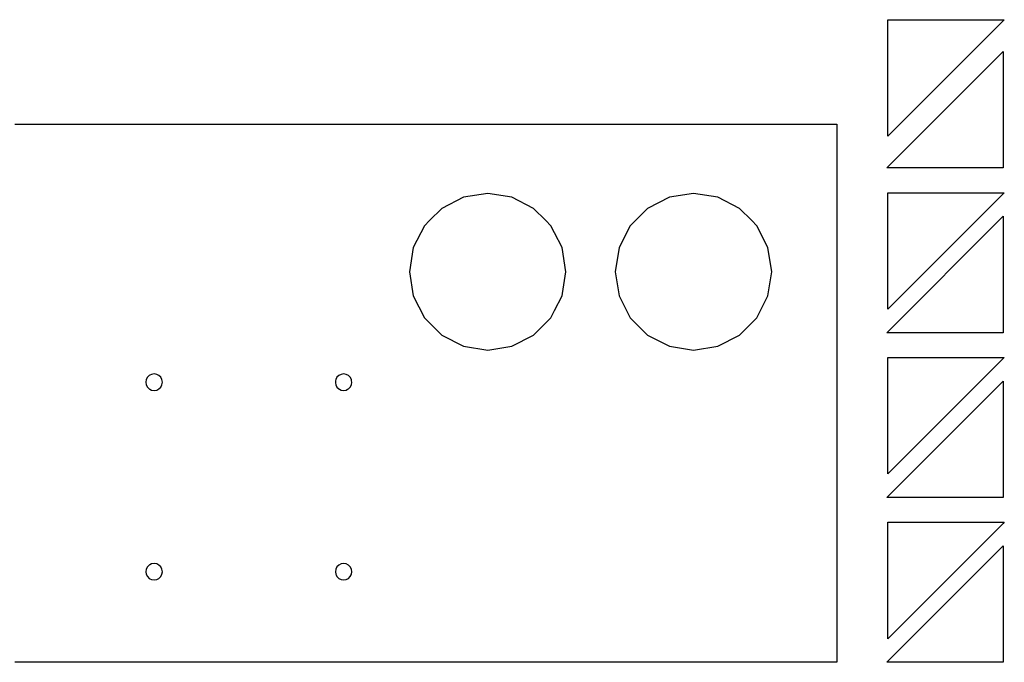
# Model space of a CAD drawing. Extents: x -119 to 120, y 10 to 88.
# Tile 4 of 4: x 1 to 120, y 10 to 88. Entities that reach past the tile are written whole.
import ezdxf

# ---------------------------------------------------------------- set-up
doc = ezdxf.new("R2010")
doc.units = 0
doc.layers.get('0').update_dxf_attribs({"linetype": 'CONTINUOUS'})

msp = doc.modelspace()

# ---------------------------------------------------------------- linework, layer by layer
at = {"color": 7}
for points in [[(120.139999, 88), (112.141129, 80), (106, 73.858), (106, 80), (106, 88)], [(105.860001, 70), (106, 70.140019), (115.858589, 80), (120, 84.142), (120, 80), (120, 70), (106, 70)], [(120.139999, 67), (120, 66.859981), (106, 52.858), (106, 67), (120, 67)], [(65.087997, 51.819), (65.536003, 52.698727), (66.436996, 54.468), (66.484322, 54.766232), (66.903, 57.405001), (66.436996, 60.341), (65.536003, 62.110273), (65.087997, 62.99), (64.4617, 63.615999), (62.985001, 65.092), (60.335999, 66.442), (57.400002, 66.907), (54.464001, 66.442), (51.814999, 65.092), (50.338299, 63.615999), (49.712002, 62.99), (48.362999, 60.341), (47.897999, 57.405001), (48.362999, 54.468), (49.712002, 51.819), (51.814999, 49.716999), (54.464001, 48.367001), (57.400002, 47.902), (60.335999, 48.367001), (62.985001, 49.716999)], [(87.985001, 49.716999), (90.087997, 51.819), (91.436996, 54.468), (91.903, 57.405001), (91.436996, 60.341), (90.087997, 62.99), (89.4617, 63.615999), (87.985001, 65.092), (85.335999, 66.442), (82.400002, 66.907), (79.463997, 66.442), (76.815002, 65.092), (75.338295, 63.615999), (74.711998, 62.99), (73.362999, 60.341), (72.898003, 57.405001), (73.362999, 54.468), (74.711998, 51.819), (76.815002, 49.716999), (79.463997, 48.367001), (81.919998, 47.978024), (82.400002, 47.902), (85.335999, 48.367001)], [(105.860001, 50), (120, 64.142), (120, 50)], [(106, 32.858002), (106, 47), (120.139999, 47)], [(16.589001, 44.952999), (16.384001, 44.848663), (16.309999, 44.811001), (16.089001, 44.59), (15.947, 44.311001), (15.897, 44.001999), (15.947, 43.693001), (16.089001, 43.414001), (16.309999, 43.193001), (16.384001, 43.155338), (16.589001, 43.050999), (16.898001, 43.001999), (17.207001, 43.050999), (17.486, 43.193001), (17.707001, 43.414001), (17.849001, 43.693001), (17.898001, 44.001999), (17.849001, 44.311001), (17.707001, 44.59), (17.486, 44.811001), (17.207001, 44.952999), (16.898001, 45.001999)], [(40.490002, 44.811001), (40.210999, 44.952999), (39.902, 45.001999), (39.592999, 44.952999), (39.313999, 44.811001), (39.092999, 44.59), (38.951, 44.311001), (38.927055, 44.16), (38.911999, 44.06506), (38.902, 44.001999), (38.911999, 43.938938), (38.951, 43.693001), (39.092999, 43.414001), (39.313999, 43.193001), (39.425991, 43.136002), (39.592999, 43.050999), (39.902, 43.001999), (40.210999, 43.050999), (40.378006, 43.136002), (40.490002, 43.193001), (40.710999, 43.414001), (40.853001, 43.693001), (40.903, 44.001999), (40.877434, 44.16), (40.853001, 44.311001), (40.710999, 44.59)], [(105.860001, 30), (106, 30.140018), (120, 44.141998), (120, 30), (106, 30)], [(106, 12.858002), (106, 14.463997), (106, 27), (120, 27), (120.139999, 27), (120, 26.859982), (107.605774, 14.463997)], [(120, 24.141998), (120, 14.463997), (120, 10), (105.860001, 10), (110.323372, 14.463997)], [(17.898001, 20.998001), (17.849001, 21.306999), (17.707001, 21.585999), (17.486, 21.806999), (17.207001, 21.949001), (16.898001, 21.998001), (16.589001, 21.949001), (16.384001, 21.844662), (16.309999, 21.806999), (16.089001, 21.585999), (15.947, 21.306999), (15.897, 20.998001), (15.947, 20.688999), (16.089001, 20.41), (16.309999, 20.188999), (16.384001, 20.151337), (16.589001, 20.047001), (16.898001, 19.997002), (17.207001, 20.047001), (17.486, 20.188999), (17.707001, 20.41), (17.849001, 20.688999)], [(39.313999, 20.188999), (39.592999, 20.047001), (39.902, 19.997002), (40.210999, 20.047001), (40.490002, 20.188999), (40.710999, 20.41), (40.811775, 20.608002), (40.853001, 20.688999), (40.903, 20.998001), (40.853001, 21.306999), (40.710999, 21.585999), (40.490002, 21.806999), (40.210999, 21.949001), (39.902, 21.998001), (39.592999, 21.949001), (39.313999, 21.806999), (39.092999, 21.585999), (38.951, 21.306999), (38.902, 20.998001), (38.951, 20.688999), (38.992226, 20.608002), (39.092999, 20.41)]]:
    msp.add_lwpolyline(points, close=True, dxfattribs=at)
msp.add_lwpolyline([(0, 75.3), (32.768002, 75.3), (42.954636, 75.3), (52.772144, 75.3), (65.536003, 75.3), (67.954636, 75.3), (77.772141, 75.3), (98.304001, 75.3), (99.800003, 75.3), (99.800003, 67.657123), (99.800003, 63.939142), (99.800003, 47.231998), (99.800003, 26.657124), (99.800003, 23.939144), (99.800003, 14.463997), (99.800003, 10), (65.536003, 10), (0, 10)], dxfattribs=at)

doc.saveas('drawing.dxf')
